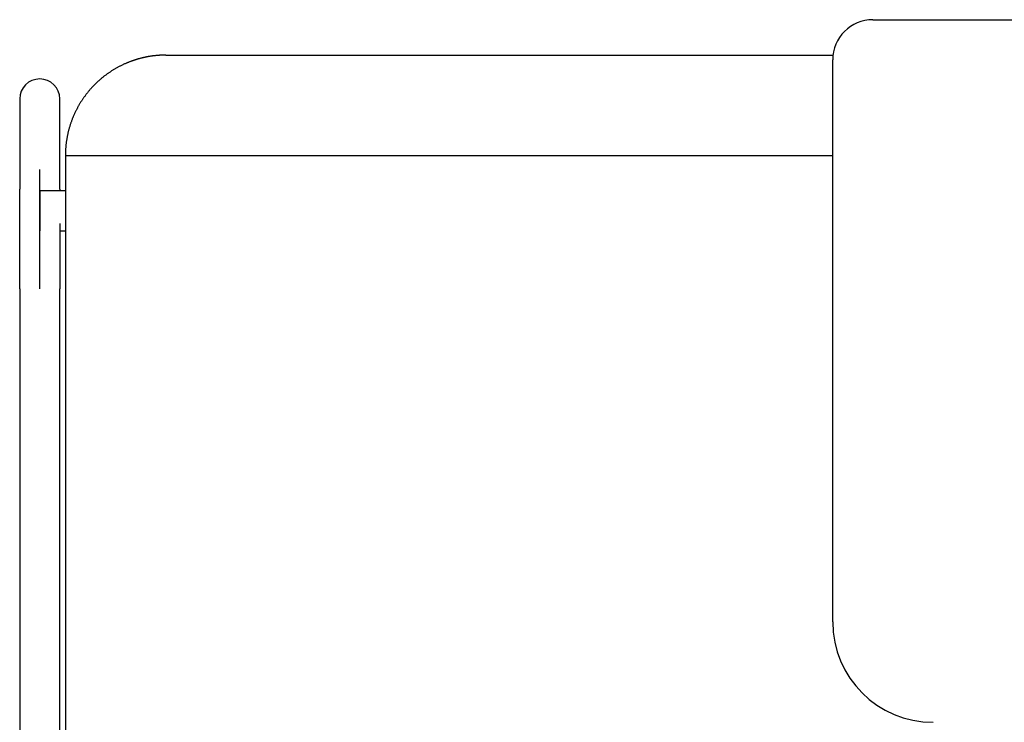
# Model space of a CAD drawing. Header units: metres. Extents: x -1 to 444, y -6 to 31.
# Tile 37 of 76: x 417.356 to 417.847, y 16.23 to 16.58. Entities that reach past the tile are written whole.
import ezdxf

# ---------------------------------------------------------------- set-up
doc = ezdxf.new("R2010")
doc.units = ezdxf.units.M
doc.linetypes.add('CONTINUA', pattern=[0])
doc.layers.add('PA MOBLES', color=7, linetype='CONTINUA', lineweight=25)

msp = doc.modelspace()

# ---------------------------------------------------------------- linework, layer by layer
at = {"layer": 'PA MOBLES', "color": 180, "transparency": 33554687}
for p, q in [((417.7813, 16.57989), (418.0413, 16.57989)), ((417.42881, 16.56223), (417.76144, 16.56223)), ((417.7613, 16.27989), (417.7613, 16.55989)), ((417.35604, 16.5405), (417.35604, 16.49544)), ((417.37604, 16.49544), (417.37604, 16.5405)), ((417.37881, 16.51223), (417.7613, 16.51223)), ((417.37881, 16.51223), (417.37881, 16.16223)), ((417.36604, 16.44574), (417.36604, 16.50532)), ((417.36604, 16.49463), (417.36604, 16.47463)), ((417.37881, 16.49463), (417.36604, 16.49463)), ((417.37604, 16.47463), (417.37881, 16.47463)), ((417.35604, 16.44574), (417.35604, 16.18525)), ((417.37604, 16.18525), (417.37604, 16.44574))]:
    msp.add_line(p, q, dxfattribs=at)
for points in [[(417.41689, 16.56079), (417.41664, 16.56073), (417.41639, 16.56067), (417.41614, 16.5606), (417.41589, 16.56054), (417.41564, 16.56047), (417.41539, 16.5604), (417.41514, 16.56033), (417.41489, 16.56026), (417.41464, 16.56018), (417.41439, 16.56011), (417.41414, 16.56004), (417.4139, 16.55996), (417.41365, 16.55988), (417.4134, 16.5598), (417.41316, 16.55972), (417.41291, 16.55964), (417.41266, 16.55956), (417.41242, 16.55947), (417.41217, 16.55939), (417.41193, 16.5593), (417.41168, 16.55921), (417.41144, 16.55912), (417.4112, 16.55903), (417.41095, 16.55894), (417.41071, 16.55884), (417.41047, 16.55875), (417.41023, 16.55865), (417.40999, 16.55856), (417.40975, 16.55846), (417.40951, 16.55836), (417.4092, 16.55823), (417.4089, 16.5581), (417.40859, 16.55796), (417.40828, 16.55783), (417.40798, 16.55769), (417.40768, 16.55755), (417.40738, 16.55741), (417.40708, 16.55726), (417.40678, 16.55712), (417.40648, 16.55697), (417.40618, 16.55682), (417.40589, 16.55667), (417.40559, 16.55652), (417.4053, 16.55636), (417.405, 16.5562), (417.40471, 16.55604), (417.40442, 16.55588), (417.40413, 16.55572), (417.40385, 16.55556), (417.40356, 16.55539), (417.40328, 16.55522), (417.40299, 16.55505), (417.40271, 16.55488), (417.40243, 16.55471), (417.40215, 16.55453), (417.40187, 16.55436), (417.40159, 16.55418), (417.40132, 16.554), (417.40105, 16.55382), (417.40077, 16.55363), (417.4005, 16.55345), (417.40023, 16.55326), (417.39997, 16.55308), (417.3997, 16.55289), (417.39943, 16.5527), (417.39917, 16.5525), (417.39891, 16.55231), (417.39865, 16.55211), (417.39839, 16.55192), (417.39814, 16.55172), (417.39788, 16.55152), (417.39763, 16.55132), (417.39738, 16.55112), (417.39713, 16.55091), (417.39688, 16.55071), (417.39663, 16.5505), (417.39639, 16.55029), (417.39614, 16.55009), (417.3959, 16.54988), (417.39566, 16.54967), (417.39542, 16.54945), (417.39519, 16.54924), (417.39495, 16.54903), (417.39472, 16.54881), (417.39449, 16.54859), (417.39426, 16.54838), (417.39403, 16.54816), (417.39381, 16.54794), (417.39358, 16.54772), (417.39336, 16.5475), (417.39315, 16.54728), (417.39293, 16.54706), (417.39271, 16.54683), (417.3925, 16.54661), (417.39228, 16.54638), (417.39207, 16.54615), (417.39186, 16.54592), (417.39165, 16.54568), (417.39144, 16.54545), (417.39123, 16.54521), (417.39102, 16.54497), (417.39081, 16.54473), (417.39061, 16.54449), (417.3904, 16.54425), (417.3902, 16.544), (417.39, 16.54375), (417.3898, 16.5435), (417.3896, 16.54325), (417.3894, 16.543), (417.3892, 16.54275), (417.389, 16.54249), (417.38881, 16.54223), (417.38862, 16.54197), (417.38843, 16.54171), (417.38824, 16.54145), (417.38805, 16.54119), (417.38786, 16.54092), (417.38767, 16.54066), (417.38749, 16.54039), (417.38731, 16.54012), (417.38713, 16.53985), (417.38695, 16.53957), (417.38677, 16.5393), (417.38659, 16.53902), (417.38642, 16.53874), (417.38624, 16.53847), (417.38607, 16.53819), (417.3859, 16.5379), (417.38574, 16.53762), (417.38557, 16.53734), (417.38541, 16.53705), (417.38524, 16.53677), (417.38508, 16.53648), (417.38492, 16.53619), (417.38477, 16.5359), (417.38461, 16.53561), (417.38446, 16.53531), (417.3843, 16.53502), (417.38415, 16.53472), (417.38401, 16.53443), (417.38386, 16.53413), (417.38372, 16.53383), (417.38357, 16.53353), (417.38343, 16.53323), (417.38329, 16.53293), (417.38316, 16.53263), (417.38302, 16.53232), (417.38289, 16.53202), (417.38276, 16.53171), (417.38263, 16.53141), (417.38251, 16.5311), (417.38238, 16.53079), (417.38226, 16.53048), (417.38214, 16.53017), (417.38202, 16.52986), (417.3819, 16.52955), (417.38179, 16.52924), (417.38168, 16.52892), (417.38157, 16.52861), (417.38146, 16.5283), (417.38136, 16.52798), (417.38125, 16.52766), (417.38115, 16.52735), (417.38105, 16.52703), (417.38095, 16.52671), (417.38086, 16.52639), (417.38077, 16.52607), (417.38067, 16.52576), (417.38059, 16.52544), (417.3805, 16.52512), (417.38041, 16.52479), (417.38033, 16.52447), (417.38025, 16.52415), (417.38017, 16.52383), (417.3801, 16.52351), (417.38002, 16.52319), (417.37995, 16.52286), (417.37988, 16.52254), (417.37982, 16.52222), (417.37975, 16.52189), (417.37969, 16.52157), (417.37963, 16.52124), (417.37957, 16.52092), (417.37952, 16.5206), (417.37946, 16.52027), (417.37941, 16.51995), (417.37936, 16.51962), (417.37931, 16.5193), (417.37927, 16.51898), (417.37922, 16.51865), (417.37918, 16.51833), (417.37915, 16.51801), (417.37911, 16.51768), (417.37907, 16.51736), (417.37904, 16.51704), (417.37901, 16.51671), (417.37898, 16.51639), (417.37896, 16.51607), (417.37893, 16.51575), (417.37891, 16.51542), (417.37889, 16.5151), (417.37888, 16.51478), (417.37886, 16.51446), (417.37885, 16.51414), (417.37884, 16.51382), (417.37883, 16.5135), (417.37882, 16.51319), (417.37881, 16.51287), (417.37881, 16.51255), (417.37881, 16.51223)], [(417.42881, 16.56223), (417.42856, 16.56223), (417.42831, 16.56223), (417.42806, 16.56223), (417.42781, 16.56222), (417.42756, 16.56222), (417.4273, 16.56221), (417.42704, 16.5622), (417.42679, 16.56219), (417.42653, 16.56218), (417.42627, 16.56217), (417.42601, 16.56215), (417.42575, 16.56214), (417.42548, 16.56212), (417.42522, 16.5621), (417.42496, 16.56208), (417.42469, 16.56206), (417.42443, 16.56204), (417.42416, 16.56202), (417.4239, 16.56199), (417.42363, 16.56196), (417.42336, 16.56194), (417.42309, 16.56191), (417.42283, 16.56187), (417.42256, 16.56184), (417.42229, 16.56181), (417.42202, 16.56177), (417.42175, 16.56173), (417.42148, 16.5617), (417.42122, 16.56165), (417.42095, 16.56161), (417.42081, 16.56159), (417.42067, 16.56157), (417.42054, 16.56155), (417.4204, 16.56152), (417.42026, 16.5615), (417.42013, 16.56148), (417.41999, 16.56145), (417.41985, 16.56143), (417.41972, 16.5614), (417.41958, 16.56138), (417.41945, 16.56135), (417.41931, 16.56132), (417.41918, 16.5613), (417.41904, 16.56127), (417.4189, 16.56124), (417.41877, 16.56122), (417.41863, 16.56119), (417.4185, 16.56116), (417.41836, 16.56113), (417.41823, 16.5611), (417.41809, 16.56107), (417.41796, 16.56104), (417.41783, 16.56101), (417.41769, 16.56098), (417.41756, 16.56095), (417.41742, 16.56092), (417.41729, 16.56089), (417.41716, 16.56086), (417.41703, 16.56083), (417.41689, 16.56079)], [(417.35604, 16.44574), (417.35604, 16.44639), (417.35604, 16.44704), (417.35604, 16.44769), (417.35604, 16.44834), (417.35604, 16.44899), (417.35604, 16.44964), (417.35604, 16.45029), (417.35604, 16.45093), (417.35604, 16.45158), (417.35604, 16.45222), (417.35604, 16.45286), (417.35604, 16.4535), (417.35604, 16.45414), (417.35604, 16.45478), (417.35604, 16.45542), (417.35604, 16.45605), (417.35604, 16.45669), (417.35604, 16.45732), (417.35604, 16.45795), (417.35604, 16.45857), (417.35604, 16.4592), (417.35604, 16.45982), (417.35604, 16.46044), (417.35604, 16.46106), (417.35604, 16.46168), (417.35604, 16.46229), (417.35604, 16.46291), (417.35604, 16.46352), (417.35604, 16.46412), (417.35604, 16.46473), (417.35604, 16.46533), (417.35604, 16.46592), (417.35604, 16.46652), (417.35604, 16.46711), (417.35604, 16.46769), (417.35604, 16.46827), (417.35604, 16.46885), (417.35604, 16.46942), (417.35604, 16.46999), (417.35604, 16.47056), (417.35604, 16.47112), (417.35604, 16.47167), (417.35604, 16.47223), (417.35604, 16.47277), (417.35604, 16.47332), (417.35604, 16.47386), (417.35604, 16.47439), (417.35604, 16.47492), (417.35604, 16.47544), (417.35604, 16.47596), (417.35604, 16.47647), (417.35604, 16.47698), (417.35604, 16.47749), (417.35604, 16.47799), (417.35604, 16.47848), (417.35604, 16.47897), (417.35604, 16.47945), (417.35604, 16.47993), (417.35604, 16.4804), (417.35604, 16.48087), (417.35604, 16.48127), (417.35604, 16.48167), (417.35604, 16.48206), (417.35604, 16.48245), (417.35604, 16.48283), (417.35604, 16.48321), (417.35604, 16.48358), (417.35604, 16.48395), (417.35604, 16.48432), (417.35604, 16.48467), (417.35604, 16.48503), (417.35604, 16.48538), (417.35604, 16.48572), (417.35604, 16.48606), (417.35604, 16.48639), (417.35604, 16.48672), (417.35604, 16.48704), (417.35604, 16.48736), (417.35604, 16.48767), (417.35604, 16.48798), (417.35604, 16.48828), (417.35604, 16.48857), (417.35604, 16.48886), (417.35604, 16.48915), (417.35604, 16.48943), (417.35604, 16.4897), (417.35604, 16.48997), (417.35604, 16.49023), (417.35604, 16.49049), (417.35604, 16.49074), (417.35604, 16.49098), (417.35604, 16.49122), (417.35604, 16.49146), (417.35604, 16.49168), (417.35604, 16.4919), (417.35604, 16.49212), (417.35604, 16.49233), (417.35604, 16.49253), (417.35604, 16.49273), (417.35604, 16.49292), (417.35604, 16.4931), (417.35604, 16.49328), (417.35604, 16.49346), (417.35604, 16.49362), (417.35604, 16.49378), (417.35604, 16.49394), (417.35604, 16.49408), (417.35604, 16.49423), (417.35604, 16.49436), (417.35604, 16.49449), (417.35604, 16.49461), (417.35604, 16.49473), (417.35604, 16.49484), (417.35604, 16.49495), (417.35604, 16.49504), (417.35604, 16.49514), (417.35604, 16.49522), (417.35604, 16.4953), (417.35604, 16.49537), (417.35604, 16.49544)], [(417.37604, 16.49544), (417.37604, 16.49542), (417.37604, 16.4954), (417.37604, 16.49538), (417.37604, 16.49536), (417.37604, 16.49534), (417.37604, 16.49532), (417.37604, 16.49529), (417.37604, 16.49527), (417.37604, 16.49525), (417.37604, 16.49522), (417.37604, 16.4952), (417.37604, 16.49517), (417.37604, 16.49515), (417.37604, 16.49512), (417.37604, 16.49509), (417.37604, 16.49507), (417.37604, 16.49504), (417.37604, 16.49501), (417.37604, 16.49498), (417.37604, 16.49495), (417.37604, 16.49492), (417.37604, 16.49489), (417.37604, 16.49486), (417.37604, 16.49483), (417.37604, 16.4948), (417.37604, 16.49476), (417.37604, 16.49473), (417.37604, 16.4947), (417.37604, 16.49466), (417.37604, 16.49463)], [(417.37604, 16.4783), (417.37604, 16.47827), (417.37604, 16.47823), (417.37604, 16.4782), (417.37604, 16.47816), (417.37604, 16.47813), (417.37604, 16.47809), (417.37604, 16.47805), (417.37604, 16.47802), (417.37604, 16.47798), (417.37604, 16.47795), (417.37604, 16.47791), (417.37604, 16.47788), (417.37604, 16.47784), (417.37604, 16.47781), (417.37604, 16.47777), (417.37604, 16.47774), (417.37604, 16.4777), (417.37604, 16.47766), (417.37604, 16.47763), (417.37604, 16.47759), (417.37604, 16.47756), (417.37604, 16.47752), (417.37604, 16.47749), (417.37604, 16.47745), (417.37604, 16.47741), (417.37604, 16.47738), (417.37604, 16.47734), (417.37604, 16.47731), (417.37604, 16.47727), (417.37604, 16.47723), (417.37604, 16.47679), (417.37604, 16.47634), (417.37604, 16.47589), (417.37604, 16.47544), (417.37604, 16.47498), (417.37604, 16.47451), (417.37604, 16.47405), (417.37604, 16.47358), (417.37604, 16.4731), (417.37604, 16.47263), (417.37604, 16.47215), (417.37604, 16.47166), (417.37604, 16.47118), (417.37604, 16.47069), (417.37604, 16.4702), (417.37604, 16.4697), (417.37604, 16.4692), (417.37604, 16.4687), (417.37604, 16.46819), (417.37604, 16.46768), (417.37604, 16.46717), (417.37604, 16.46666), (417.37604, 16.46614), (417.37604, 16.46562), (417.37604, 16.4651), (417.37604, 16.46457), (417.37604, 16.46405), (417.37604, 16.46352), (417.37604, 16.46298), (417.37604, 16.46245), (417.37604, 16.46191), (417.37604, 16.46137), (417.37604, 16.46083), (417.37604, 16.46029), (417.37604, 16.45974), (417.37604, 16.4592), (417.37604, 16.45865), (417.37604, 16.4581), (417.37604, 16.45755), (417.37604, 16.457), (417.37604, 16.45644), (417.37604, 16.45589), (417.37604, 16.45533), (417.37604, 16.45478), (417.37604, 16.45422), (417.37604, 16.45366), (417.37604, 16.4531), (417.37604, 16.45254), (417.37604, 16.45198), (417.37604, 16.45141), (417.37604, 16.45085), (417.37604, 16.45028), (417.37604, 16.44972), (417.37604, 16.44915), (417.37604, 16.44858), (417.37604, 16.44802), (417.37604, 16.44745), (417.37604, 16.44688), (417.37604, 16.44631), (417.37604, 16.44574)]]:
    msp.add_lwpolyline(points, dxfattribs=at)
for centre, radius, start, end in [((417.7813, 16.55989), 0.02, 90, 180), ((417.8113, 16.27989), 0.05, 180, 270)]:
    msp.add_arc(centre, radius, start, end, dxfattribs=at)
for start_param, end_param in [(4.712389, 6.283185), (3.141593, 4.712389)]:
    msp.add_ellipse((417.36604, 16.5405), major_axis=(-0.01, 0), ratio=0.987805, start_param=start_param, end_param=end_param, dxfattribs=at)

doc.saveas('drawing.dxf')
